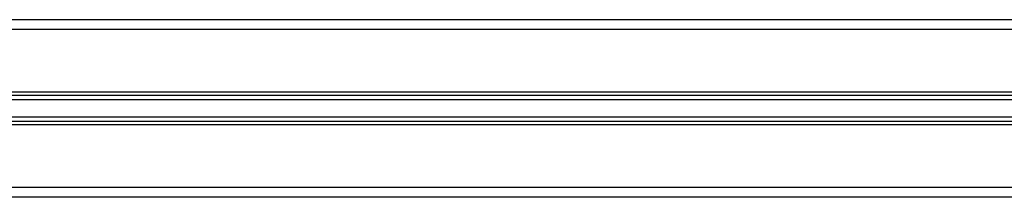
# Model space of a CAD drawing. Header units: millimetres. Extents: x -535 to 1155, y 0 to 326.
# Tile 97 of 116: x 925 to 993, y 140 to 152. Entities that reach past the tile are written whole.
import ezdxf

# ---------------------------------------------------------------- set-up
doc = ezdxf.new("R2010")
doc.units = ezdxf.units.MM

msp = doc.modelspace()

# ---------------------------------------------------------------- linework, layer by layer
at = {"color": 7, "linetype": 'Continuous', "lineweight": 25}
for p, q in [((1035.3582, 152.4973), (698.2964, 152.4973)), ((1023.6461, 151.8164), (710.0085, 151.8164)), ((1023.6461, 147.4993), (710.0085, 147.4993)), ((1023.6461, 147.2671), (710.0085, 147.2671)), ((1023.6461, 146.9684), (710.0085, 146.9684)), ((1023.6461, 145.7695), (710.0085, 145.7695)), ((1023.6461, 145.4708), (710.0085, 145.4708)), ((1023.6461, 145.2386), (710.0085, 145.2386)), ((1023.6461, 140.9215), (710.0085, 140.9215)), ((1035.3582, 140.2406), (698.2964, 140.2406))]:
    msp.add_line(p, q, dxfattribs=at)

doc.saveas('drawing.dxf')
